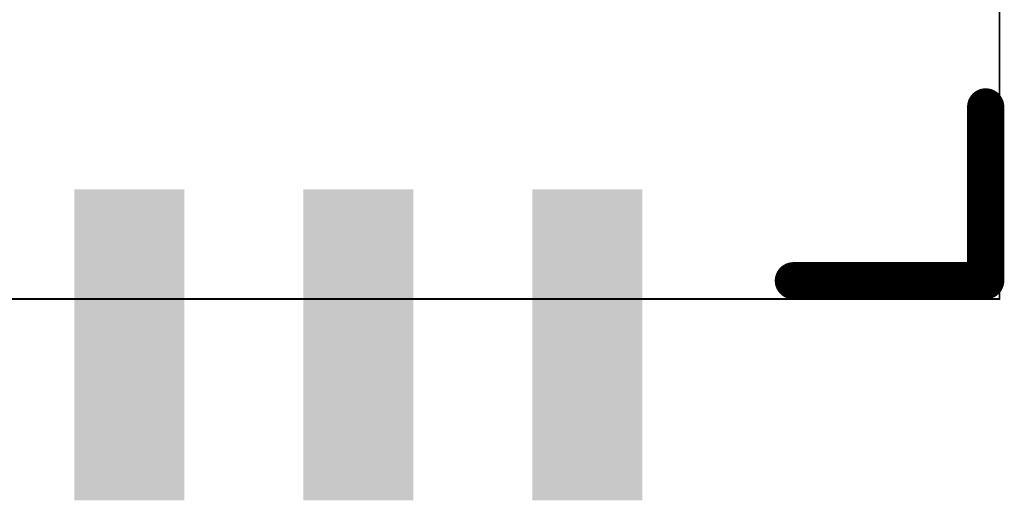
# Model space of a CAD drawing. Extents: x -35 to 35, y -57 to 81.
# Tile 113 of 153: x 21.64 to 27.01, y 48.94 to 51.56. Entities that reach past the tile are written whole.
import ezdxf

# ---------------------------------------------------------------- set-up
doc = ezdxf.new("R2010")
doc.units = 0
for name, color, linetype in [('1', 22, 'CONTINUOUS'), ('21', 7, 'CONTINUOUS'), ('51', 53, 'CONTINUOUS')]:
    doc.layers.add(name, color=color, linetype=linetype)

# ---------------------------------------------------------------- blocks, each defined once
blk = doc.blocks.new('RECT')
blk.add_solid([(-0.5, -0.5), (0.5, -0.5), (-0.5, 0.5), (0.5, 0.5)])

msp = doc.modelspace()

# ---------------------------------------------------------------- linework, layer by layer
at = {"layer": '21', "const_width": 0.2032}
for points in [[(26.91, 51.086), (26.91, 50.136)], [(26.91, 50.136), (25.86, 50.136)]]:
    msp.add_lwpolyline(points, dxfattribs=at)
at = {"layer": '21', "const_width": 0.1016}
for points in [[(26.9608, 51.086, 1), (26.8592, 51.086)], [(25.86, 50.1868, 1), (25.86, 50.0852)], [(26.91, 50.0852, 1), (26.91, 50.1868)], [(26.8592, 50.136, 1), (26.9608, 50.136)]]:
    msp.add_lwpolyline(points, format="xyb", dxfattribs=at)
at = {"layer": '51', "const_width": 0.01}
for points in [[(26.985, 54.086), (26.985, 50.036)], [(26.985, 50.036), (18.735, 50.036)]]:
    msp.add_lwpolyline(points, dxfattribs=at)
at = {"layer": '51', "const_width": 0.005}
for points in [[(26.9825, 50.036, 1), (26.9875, 50.036)], [(26.985, 50.0335, 1), (26.985, 50.0385)]]:
    msp.add_lwpolyline(points, format="xyb", dxfattribs=at)

# ---------------------------------------------------------------- block references
at = {"layer": '1', "xscale": 0.6, "yscale": 1.7}
for p in [(22.235, 49.786), (23.485, 49.786), (24.735, 49.786)]:
    msp.add_blockref('RECT', p, dxfattribs=at)
at = {"layer": '51', "xscale": 0.2, "yscale": 0.8, "rotation": 180}
for p in [(22.235, 49.636), (23.485, 49.636), (24.735, 49.636)]:
    msp.add_blockref('RECT', p, dxfattribs=at)

doc.saveas('drawing.dxf')
